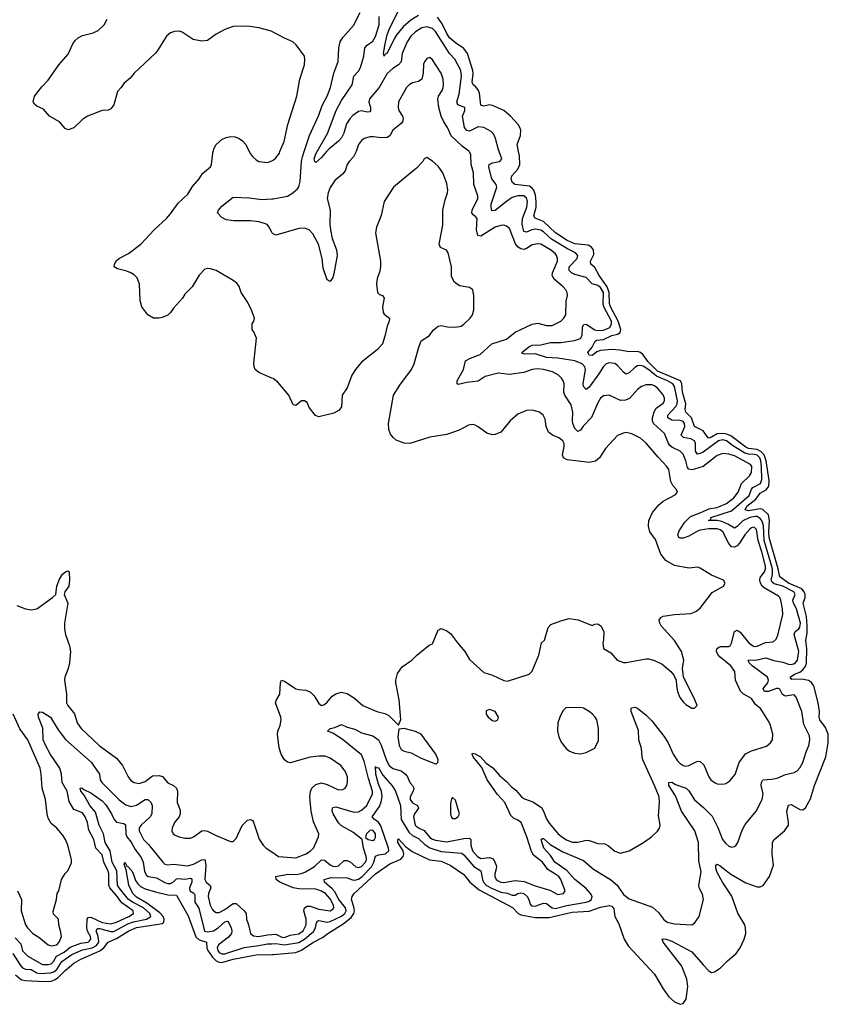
# Model space of a CAD drawing. Header units: inches. Extents: x 1934316 to 2140091, y 524953 to 667329.
# Tile 137 of 256: x 1998230 to 2003910, y 584013 to 590926. Entities that reach past the tile are written whole.
import ezdxf

# ---------------------------------------------------------------- set-up
doc = ezdxf.new("R2010")
doc.units = ezdxf.units.IN
doc.header["$MEASUREMENT"] = 0
for name, color, linetype in [('B9598', 7, 'Continuous'), ('B9599', 7, 'Continuous'), ('C0508', 7, 'Continuous'), ('C0509', 7, 'Continuous')]:
    doc.layers.add(name, color=color, linetype=linetype)

msp = doc.modelspace()

# ---------------------------------------------------------------- linework, layer by layer
at = {"layer": 'B9598', "color": 5}
for points, elevation in [([(2000000, 588410.3), (1999910, 588449.2), (1999884, 588470), (1999876, 588490), (1999875.1, 588515.1), (1999892, 588690), (1999877, 588730), (1999863.7, 588750), (1999863.7, 588790), (1999875.1, 588810), (1999878, 588830), (1999854.9, 588894.9), (1999827.2, 588947.2), (1999785.2, 589010), (1999772.1, 589052.1), (1999755.9, 589075.9), (1999730, 589096), (1999610, 589164.5), (1999570, 589177), (1999550, 589178.4), (1999530, 589173.6), (1999490, 589132), (1999442, 589050), (1999390, 588998.4), (1999372.4, 588970), (1999310, 588900.5), (1999290, 588869.7), (1999270, 588852.6), (1999230, 588834.7), (1999209.7, 588829.7), (1999170, 588829.7), (1999130, 588853.2), (1999087.6, 588910), (1999075.2, 588955.2), (1999072.1, 589070), (1999053.9, 589113.9), (1999034.2, 589134.2), (1999009.8, 589149.8), (1998981.7, 589161.7), (1998916.9, 589176.9), (1998893.2, 589190), (1998894.5, 589210), (1998910, 589235.8), (1998930, 589252.9), (1998995, 589285), (1999079.7, 589350), (1999173.3, 589450), (1999260.5, 589530), (1999290, 589562.4), (1999342, 589638), (1999410, 589702), (1999443.7, 589756.3), (1999490, 589808.8), (1999513, 589847), (1999570, 589894), (1999578, 589910), (1999585.6, 589990), (1999588.9, 590000)], 280), ([(1999842.7, 590000), (1999850, 589985.5), (1999865.1, 589965.1), (1999890, 589941.3), (1999910, 589930.4), (1999970, 589923.8), (2000000, 589936.3)], 280), ([(2000000, 589433.9), (1999977.2, 589477.2), (1999967.6, 589487.6), (1999950, 589496), (1999910, 589506.2), (1999850, 589513.3), (1999734.2, 589514.2), (1999680.1, 589520.1), (1999650, 589537.2), (1999619, 589570), (1999626, 589590), (1999650, 589617.3), (1999730, 589679.3), (1999844.4, 589675.6), (1999930, 589665), (2000000, 589668.9)], 260), ([(1998210, 586814), (1998270, 586790.4), (1998310, 586783.8), (1998350, 586790.6), (1998461.2, 586870), (1998482.7, 586890), (1998489.7, 586949.7), (1998510, 586999.1), (1998530, 587032.2), (1998550.6, 587050.6), (1998570, 587057.3), (1998577.3, 587050), (1998580.4, 586990), (1998574.4, 586950), (1998546.8, 586910), (1998542, 586890), (1998567.4, 586830), (1998544.9, 586690), (1998544, 586650), (1998550.3, 586610), (1998579.6, 586530), (1998587.7, 586490), (1998580.3, 586410), (1998570.3, 586370), (1998547, 586310), (1998545.3, 586290), (1998558.9, 586190), (1998559.5, 586130), (1998567.2, 586110), (1998613.6, 586053.6), (1998634.4, 585990), (1998660.7, 585950), (1998787.4, 585830), (1998910, 585742), (1998950.9, 585690.9), (1998992.6, 585610), (1999010, 585585.5), (1999034, 585570), (1999070, 585564.5), (1999110, 585578.4), (1999163, 585617), (1999210, 585619.8), (1999232, 585612), (1999270, 585567.8), (1999310, 585548.9), (1999330, 585531.8), (1999339.2, 585510), (1999336.5, 585430), (1999356.7, 585376.7), (1999356.9, 585350), (1999348.8, 585330), (1999316.5, 585290), (1999301.7, 585250), (1999299.5, 585230), (1999308.4, 585210), (1999321.6, 585201.6), (1999350, 585188.9), (1999390, 585179.5), (1999430, 585179.5), (1999450, 585188.5), (1999509.9, 585230.1), (1999530, 585233.2), (1999550, 585229.2), (1999610, 585197.6), (1999710, 585156), (1999730, 585156), (1999750, 585178), (1999792.5, 585267.5), (1999830, 585306.8), (1999850, 585310.8), (1999864, 585304), (1999872.8, 585292.8), (1999912.3, 585172.3), (1999939.1, 585130), (1999960.7, 585110), (2000000, 585082.6)], 280), ([(1998214.5, 584810), (1998241.2, 584750), (1998239.5, 584670), (1998270, 584571), (1998283.8, 584550), (1998321.6, 584510), (1998363.4, 584483.4), (1998430.8, 584430), (1998450, 584424), (1998491.5, 584430), (1998507.3, 584450), (1998522.7, 584490), (1998517.2, 584530), (1998504, 584570), (1998501.2, 584610), (1998466.3, 584646.3), (1998464.7, 584664.7), (1998489, 584750), (1998494, 584790), (1998504, 584810), (1998524, 584890), (1998550, 584932), (1998568.9, 584951.1), (1998592.9, 585007.1), (1998592.7, 585030), (1998567, 585130), (1998551.8, 585170), (1998530, 585204), (1998489.5, 585249.5), (1998450, 585282.7), (1998430, 585319), (1998422.6, 585350), (1998411.9, 585451.9), (1998388.2, 585530), (1998380.8, 585630), (1998372.4, 585670), (1998286.6, 585870), (1998230, 585947.8), (1998184.8, 586050)], 280), ([(1998198.7, 584478.7), (1998237, 584437), (1998250, 584387.8), (1998287.1, 584350), (1998390, 584292.8), (1998430, 584291.7), (1998450, 584297.9), (1998466, 584314), (1998488.9, 584351.1), (1998542, 584378), (1998585.1, 584415), (1998658.1, 584441.9), (1998709.9, 584450.1), (1998720.7, 584459.3), (1998729.9, 584470), (1998727.2, 584490), (1998705.8, 584525.8), (1998701.4, 584550), (1998704, 584610), (1998710, 584622.2), (1998730, 584625.7), (1998810, 584588.4), (1998870, 584577.8), (1998909.9, 584590), (1998995.8, 584630), (1999028.2, 584650), (1999025.9, 584670), (1998946.6, 584726.6), (1998910, 584777.1), (1998862.3, 584830), (1998855.6, 584850), (1998856.1, 584930), (1998851.5, 584950), (1998824.2, 585004.2), (1998810, 585063.1), (1998764.9, 585110), (1998749.9, 585170), (1998716.3, 585236.3), (1998706.1, 585290), (1998690.4, 585330), (1998670, 585357.5), (1998610, 585379.8), (1998576.9, 585436.9), (1998562.9, 585510), (1998527.1, 585570), (1998523.2, 585630), (1998511.5, 585670), (1998446.3, 585766.3), (1998410, 585833.1), (1998395.2, 585870), (1998391.2, 585951.2), (1998360.9, 586030), (1998360.5, 586050), (1998370, 586067.3), (1998390, 586063.7), (1998445.2, 586030), (1998499.8, 585939.8), (1998552.4, 585872.5), (1998732.3, 585712.3), (1998789.2, 585630), (1998794, 585590), (1998806.7, 585570), (1998928.7, 585448.7), (1998974.1, 585414.1), (1999010, 585401), (1999050, 585411.6), (1999110, 585451.6), (1999130, 585452), (1999150, 585431.3), (1999160.9, 585410), (1999157.6, 585350), (1999147, 585330), (1999083.7, 585270), (1999070, 585251.6), (1999068.9, 585230), (1999100.5, 585170), (1999135.2, 585135.2), (1999235.6, 585010), (1999250, 584997.3), (1999270, 584992.9), (1999310, 584996.8), (1999410, 584984.6), (1999450, 584996.8), (1999510, 585028.6), (1999530, 585028.7), (1999537.4, 584990), (1999529.6, 584890), (1999540.6, 584870), (1999568.3, 584848.3), (1999572, 584830), (1999556.2, 584790), (1999553.1, 584770), (1999566.9, 584710), (1999581.2, 584681.2), (1999590, 584669.2), (1999610, 584658), (1999630, 584658), (1999670, 584678.4), (1999730, 584720.6), (1999750, 584720.4), (1999807.6, 584670), (1999820.9, 584650), (1999822, 584610), (1999836.8, 584570), (1999851.2, 584510), (1999873, 584493), (1999908.1, 584488.1), (1999970, 584500.5), (2000000, 584503.3)], 260), ([(1998180.9, 584370), (1998230, 584292.7), (1998249.8, 584269.8), (1998270, 584259.1), (1998310, 584257.5), (1998350, 584233.9), (1998370, 584228.4), (1998446.9, 584233.1), (1998470, 584239.9), (1998490, 584257.9), (1998526.8, 584313.2), (1998596.2, 584363.8), (1998670, 584394.8), (1998738.7, 584410), (1998770, 584424.9), (1998784.9, 584450), (1998780.4, 584490), (1998768, 584530), (1998775.3, 584544.7), (1998790, 584544.8), (1998870, 584523.3), (1998890, 584524.7), (1998990, 584579.1), (1999030, 584592.2), (1999121.5, 584610), (1999150.5, 584630), (1999144.5, 584650), (1999099.5, 584690), (1999026.8, 584726.8), (1998993.6, 584750), (1998928.9, 584830), (1998917.5, 584850), (1998911.6, 584950), (1998879.2, 585010), (1998864.7, 585090), (1998829.9, 585150), (1998817.4, 585210), (1998787.2, 585270), (1998761.9, 585361.9), (1998723.3, 585410), (1998682.5, 585482.5), (1998659.7, 585510), (1998655.3, 585530), (1998667.3, 585532.7), (1998680.4, 585520.4), (1998730, 585497), (1998810, 585441.3), (1998834.1, 585414.1), (1998874.8, 585350), (1998892.8, 585310), (1998910, 585291.6), (1998962.2, 585282.2), (1998973.4, 585273.4), (1998975.1, 585210), (1998982.3, 585190), (1999011.9, 585151.9), (1999039.9, 585099.9), (1999083.3, 585043.3), (1999096.1, 585010), (1999105.3, 584945.3), (1999120.2, 584920.2), (1999131.6, 584911.6), (1999190, 584901.5), (1999248.8, 584868.8), (1999270, 584861.9), (1999290, 584862), (1999310, 584873.6), (1999330, 584893), (1999344, 584896), (1999390, 584891.6), (1999430, 584898), (1999435.3, 584895.3), (1999439, 584890), (1999437.9, 584870), (1999423.3, 584830), (1999424.3, 584810), (1999452.3, 584792.3), (1999459.3, 584779.3), (1999460.7, 584730), (1999487.3, 584687.3), (1999526.9, 584526.9), (1999550, 584521.3), (1999590, 584530.1), (1999624.7, 584550), (1999670, 584592.2), (1999690, 584597.5), (1999693.9, 584593.9), (1999714.6, 584550), (1999719.6, 584530), (1999716.4, 584510), (1999695.6, 584484.4), (1999625.5, 584430), (1999615.7, 584410), (1999620.6, 584390), (1999630, 584376.8), (1999650, 584366.4), (1999670, 584368.1), (1999807.2, 584412.8), (1999910, 584425.2), (1999970, 584438.3), (2000000, 584438.8)], 240), ([(1998201.1, 584221.1), (1998230, 584193.2), (1998245.4, 584185.4), (1998270, 584179.3), (1998407.2, 584172.8), (1998450, 584176.6), (1998475.2, 584184.8), (1998499.7, 584200.3), (1998550, 584251.5), (1998610, 584300.8), (1998658.6, 584330), (1998791.6, 584388.4), (1998820.9, 584410), (1998850.3, 584449.7), (1998910, 584474), (1998995.9, 584530), (1999050, 584552), (1999205, 584575), (1999230, 584581.6), (1999242, 584590), (1999244.5, 584610), (1999236.4, 584630), (1999214.9, 584654.9), (1999123.1, 584723.1), (1999050, 584765.1), (1999024.9, 584790), (1998996.2, 584850), (1998977.9, 584957.9), (1998964.5, 584995.5), (1998969.3, 585010.7), (1998982.3, 584982.3), (1998990, 584981.7), (1999016.4, 584950), (1999030, 584924.2), (1999043, 584883), (1999058.5, 584858.5), (1999079.1, 584839.1), (1999110, 584824.6), (1999183.5, 584803.5), (1999270, 584782.6), (1999330, 584778.5), (1999334.4, 584774.4), (1999414, 584634), (1999467.1, 584487.1), (1999490, 584465.4), (1999541.2, 584450), (1999544.6, 584410), (1999551.7, 584390), (1999582.9, 584342.9), (1999610, 584317.3), (1999630, 584308.3), (1999650, 584305.8), (1999730, 584330.3), (1999890, 584361.3), (2000000, 584363.4)], 220)]:
    msp.add_lwpolyline(points, dxfattribs=dict(at, elevation=elevation))
at = {"layer": 'B9599', "color": 5, "elevation": 280}
for points in [[(2000000, 590842.8), (1999990, 590848), (1999910, 590869.6), (1999830, 590881.3), (1999730, 590878.4), (1999670, 590858.4), (1999610, 590824), (1999550, 590781), (1999510, 590774.8), (1999447.1, 590787.1), (1999370, 590838.7), (1999350, 590845.1), (1999316.4, 590843.6), (1999290, 590834), (1999260.5, 590810), (1999203.1, 590716.9), (1999185.1, 590694.9), (1999032.7, 590550), (1999005.2, 590514.8), (1998960.7, 590479.3), (1998942, 590450), (1998916.8, 590423.2), (1998890.3, 590329.7), (1998870, 590299.5), (1998850, 590291.8), (1998810, 590288), (1998706, 590250), (1998670, 590226), (1998610, 590166), (1998570, 590154), (1998550, 590162), (1998510, 590208.7), (1998438, 590250), (1998397.6, 590297.6), (1998350, 590319), (1998332.9, 590332.9), (1998324, 590350), (1998333.2, 590390), (1998384.9, 590455.1), (1998430, 590500.7), (1998503.6, 590610), (1998570, 590684.4), (1998603, 590757), (1998618.6, 590781.4), (1998639.9, 590800.1), (1998670, 590815.2), (1998745.2, 590834.8), (1998780.9, 590850), (1998822.4, 590890), (1998843, 590930)], [(1999588.9, 590000), (1999596.7, 590023.3), (1999610.9, 590050), (1999650, 590084.7), (1999681, 590099), (1999710, 590105.6), (1999743.8, 590103.8), (1999772.2, 590092.2), (1999795.1, 590075.1), (1999817.7, 590050), (1999842.7, 590000)]]:
    msp.add_lwpolyline(points, dxfattribs=at)
at = {"layer": 'C0508', "color": 5}
for points, elevation in [([(2000000, 584503.3), (2000030, 584506.2), (2000070, 584485.6), (2000090, 584483.3), (2000130, 584497.5), (2000190, 584507.8), (2000219.9, 584530), (2000241.1, 584570), (2000241, 584610), (2000225.4, 584670), (2000231.3, 584690), (2000250, 584701.5), (2000270, 584701.6), (2000330, 584681), (2000410, 584668.8), (2000430, 584680.2), (2000437.3, 584690), (2000434, 584710), (2000410, 584752.6), (2000377.7, 584790), (2000350, 584808.6), (2000310, 584822), (2000190, 584823.4), (2000150, 584831.8), (2000056.8, 584870), (2000032.4, 584890), (2000029.8, 584910.2), (2000112.2, 584927.8), (2000170, 584925.5), (2000210, 584930.7), (2000237.5, 584942.5), (2000299.7, 584980.3), (2000350, 585026.4), (2000370, 585025.3), (2000410, 584991.2), (2000430, 584982.1), (2000450, 584979.6), (2000470, 584984.8), (2000510, 585023.6), (2000530, 585023.3), (2000550, 585013.8), (2000590, 584979.3), (2000610, 584974), (2000630, 584981.3), (2000659.2, 585010), (2000664.9, 585030), (2000663.6, 585050), (2000644.6, 585110), (2000634.5, 585170), (2000570, 585222.1), (2000490, 585267.3), (2000470, 585287.1), (2000432.2, 585350), (2000425.8, 585370), (2000426.2, 585390), (2000430, 585395.3), (2000450, 585400.7), (2000570, 585364.8), (2000590, 585361.4), (2000610, 585364.4), (2000630, 585375.9), (2000668.4, 585410), (2000707.9, 585490), (2000708.3, 585510), (2000678.9, 585598.9), (2000650, 585720.9), (2000630, 585765.4), (2000494.5, 585874.5), (2000430, 585916), (2000392, 585930), (2000409.6, 585950), (2000442.7, 585957.3), (2000490, 585976.6), (2000530, 585958.4), (2000584.9, 585944.9), (2000630, 585918.5), (2000710, 585898.5), (2000749.4, 585869.4), (2000770, 585832.1), (2000805.2, 585725.2), (2000824.6, 585690), (2000850, 585668.8), (2000910, 585652.5), (2000940.7, 585630), (2000954.8, 585610), (2000970.1, 585570.1), (2000989.6, 585549.6), (2000998, 585530), (2000993.8, 585510), (2000972.8, 585470), (2000973.7, 585450), (2000990, 585428.1), (2001023.9, 585410), (2001031.8, 585390), (2001003.1, 585350), (2000997.1, 585330), (2001006.8, 585270), (2001030, 585251.9), (2001070, 585234.1), (2001110, 585184.5), (2001130, 585171.4), (2001150, 585165.1), (2001230, 585154), (2001350, 585177.9), (2001390, 585179.1), (2001398, 585170), (2001399.5, 585130), (2001409.7, 585090), (2001445.4, 585050), (2001470, 585036.9), (2001530, 585043.8), (2001550, 585037.5), (2001563.5, 585023.5), (2001578, 584982), (2001576.9, 584963.1), (2001566.3, 584930), (2001566.2, 584910), (2001575.6, 584890), (2001590, 584880.6), (2001610, 584871.2), (2001630, 584869), (2001710, 584881.4), (2001774.4, 584874.4), (2001850, 584845.3), (2001954, 584814), (2002010, 584783.8), (2002048.7, 584790), (2002060.9, 584810), (2002032, 584890), (2002016, 584910), (2001989.7, 584930), (2001938.8, 584958.8), (2001901.8, 585010), (2001839.3, 585059.3), (2001825.7, 585085.7), (2001793.2, 585190), (2001751.8, 585290), (2001730, 585306), (2001699.5, 585319.5), (2001678.8, 585338.8), (2001637.2, 585430), (2001586.5, 585486.5), (2001512.5, 585590), (2001475.5, 585675.5), (2001414.7, 585750), (2001407.1, 585770), (2001410, 585775.5), (2001430, 585771.3), (2001466.4, 585750), (2001507.1, 585707.1), (2001553.9, 585673.9), (2001600, 585620), (2001650, 585577.7), (2001681.8, 585541.8), (2001715.7, 585515.7), (2001755.5, 585470), (2001776.6, 585456.6), (2001834.3, 585434.3), (2001894.4, 585394.4), (2001910.1, 585370.1), (2001930, 585315), (2001950, 585284.4), (2002010, 585211.3), (2002037.3, 585190), (2002070, 585168.8), (2002110, 585151.8), (2002150, 585151.1), (2002210, 585165.8), (2002230, 585163.2), (2002290, 585142.3), (2002339.9, 585139.9), (2002366.9, 585126.9), (2002410, 585087.3), (2002450, 585074.9), (2002510, 585090.4), (2002612, 585150), (2002667.3, 585190), (2002710, 585228.4), (2002724.2, 585250), (2002728, 585270), (2002717.2, 585337.2), (2002723.5, 585430), (2002721.5, 585470), (2002690, 585549.7), (2002607.4, 585730), (2002601.7, 585750), (2002598.3, 585810), (2002579.8, 585870), (2002576, 585936), (2002525.1, 586070), (2002526, 586090), (2002530, 586094.4), (2002550, 586098.9), (2002570, 586092.6), (2002630, 586043.9), (2002670, 586002.8), (2002755.2, 585895.2), (2002784.1, 585850), (2002819.1, 585770), (2002850, 585723.7), (2002870, 585703.7), (2002890, 585690.3), (2002910, 585685.8), (2002930, 585689.2), (2002990, 585719.6), (2003010, 585716.9), (2003035.6, 585695.6), (2003070, 585610.6), (2003084.9, 585590), (2003110, 585570.4), (2003130, 585562), (2003170, 585558), (2003190, 585563.1), (2003219, 585581), (2003254.4, 585625.6), (2003283.9, 585710), (2003329.2, 585770.8), (2003370, 585792.6), (2003474.6, 585825.4), (2003503.6, 585850), (2003516.9, 585870), (2003520.4, 585910), (2003504.5, 585970), (2003494.3, 585994.3), (2003447.1, 586070), (2003432.8, 586090), (2003397.6, 586117.6), (2003370, 586160.8), (2003312.2, 586192.2), (2003292.3, 586212.3), (2003258.9, 586290), (2003254.3, 586350), (2003224, 586390), (2003149.8, 586450), (2003133, 586470), (2003124.4, 586490), (2003126, 586510), (2003140.2, 586519.8), (2003155.7, 586524.3), (2003210, 586524.6), (2003220.4, 586530), (2003230, 586548), (2003249.9, 586630.1), (2003270, 586639.7), (2003290, 586626), (2003350, 586554.3), (2003370, 586536.6), (2003390, 586526.3), (2003410, 586527.8), (2003467.6, 586552.4), (2003522.4, 586557.6), (2003543.1, 586576.9), (2003556.2, 586603.8), (2003589.9, 586750), (2003587.5, 586790), (2003576.3, 586850), (2003569.9, 586869.9), (2003559, 586879), (2003458.4, 586938.4), (2003444.9, 586950), (2003432.9, 586970), (2003428.4, 586990), (2003430.3, 587010), (2003461.5, 587050), (2003469, 587070), (2003468.4, 587090), (2003442.9, 587190), (2003416.1, 587270), (2003406.4, 587346.4), (2003390, 587362.5), (2003370, 587358.6), (2003358, 587350), (2003322.6, 587310), (2003287.1, 587250), (2003270, 587232.9), (2003250, 587222.9), (2003230, 587225.8), (2003210, 587247.4), (2003170, 587330.5), (2003150, 587344.9), (2003130, 587351.6), (2003070.9, 587350.9), (2003010, 587341.2), (2002990, 587335), (2002930, 587299.4), (2002890, 587285.2), (2002870, 587285.2), (2002860.5, 587290), (2002852.7, 587310), (2002861.8, 587338.2), (2002901.7, 587398.3), (2002942.4, 587437.6), (2003025.8, 587470), (2003070, 587492.2), (2003130, 587502.1), (2003149.8, 587510), (2003194.5, 587530), (2003245.5, 587570), (2003277.5, 587610), (2003300.4, 587670), (2003355.8, 587724.2), (2003370, 587747.6), (2003371.6, 587790), (2003362.1, 587802.1), (2003250, 587864.2), (2003210, 587876.2), (2003170, 587880.8), (2003130, 587866.1), (2003030.1, 587789.9), (2002970, 587770.4), (2002950, 587766.4), (2002929.4, 587769.4), (2002921.5, 587781.5), (2002909.9, 587830), (2002890, 587876.5), (2002870, 587897.3), (2002810, 587926.1), (2002797.2, 587937.2), (2002787, 587950), (2002759.8, 588019.8), (2002683, 588090), (2002675.9, 588110), (2002675.6, 588130), (2002686, 588174), (2002701, 588199), (2002750, 588233.8), (2002758.6, 588250), (2002758.7, 588270), (2002750, 588293.1), (2002715.1, 588335.1), (2002690, 588354.8), (2002670, 588361.5), (2002630, 588362.3), (2002598, 588350), (2002570, 588328.7), (2002512.2, 588267.8), (2002485.8, 588254.2), (2002450, 588252), (2002370, 588290.9), (2002330, 588285.1), (2002310, 588269.7), (2002290, 588236.9), (2002246.7, 588133.3), (2002188.5, 588071.5), (2002170, 588044.8), (2002150, 588034.5), (2002130, 588055.1), (2002115.8, 588090), (2002112.2, 588110), (2002115.2, 588170), (2002102.8, 588222.8), (2002059.8, 588290), (2002052.7, 588310), (2002053.8, 588370), (2002048.3, 588390), (2002035.4, 588410), (2002014.7, 588430), (2001973, 588453), (2001910, 588471.3), (2001865.3, 588474.7), (2001830, 588470.7), (2001770, 588449.8), (2001670, 588435.8), (2001590, 588444.2), (2001499.9, 588420.1), (2001450, 588387.8), (2001370, 588379.7), (2001310, 588366), (2001302, 588370), (2001302, 588390), (2001348.3, 588470), (2001360.7, 588530), (2001397.2, 588550), (2001464.6, 588575.4), (2001547.3, 588650), (2001650, 588683.2), (2001710, 588733), (2001830, 588789.2), (2001870, 588796.3), (2001930, 588779.7), (2001970, 588778.5), (2002031.3, 588810), (2002052.8, 588830), (2002066.6, 588853.4), (2002068.2, 588950), (2002076.9, 588990), (2002075.1, 589010), (2002065.1, 589030), (2002048.3, 589050), (2001984.1, 589104.1), (2001969.8, 589130), (2001971.4, 589150), (2002007.9, 589230), (2002007.9, 589250), (2002001.2, 589270), (2001990, 589285.3), (2001958.5, 589310), (2001890, 589349.2), (2001870, 589353.5), (2001830, 589346.4), (2001790, 589319.4), (2001770, 589312.9), (2001750, 589317), (2001730.4, 589330.4), (2001713.2, 589353.2), (2001670, 589459.7), (2001650, 589476.8), (2001630, 589483.5), (2001610, 589482.5), (2001570, 589468.9), (2001470, 589406.4), (2001448.9, 589410), (2001437.5, 589450), (2001442.3, 589530), (2001430, 589547.8), (2001415.3, 589555.3), (2001404.8, 589570), (2001407.7, 589590), (2001447.8, 589670), (2001449, 589689), (2001419.5, 589770), (2001417.3, 589850), (2001399.9, 589910), (2001398.9, 589978.9), (2001386.4, 590000)], 260), ([(2000592.5, 590000), (2000589.4, 589990.6), (2000575.6, 589964.4), (2000543.1, 589930), (2000530.3, 589910), (2000515.2, 589864.8), (2000497.6, 589842.4), (2000442.7, 589797.3), (2000410, 589747.3), (2000396.5, 589710), (2000390.2, 589670), (2000410.3, 589590), (2000408.4, 589491.6), (2000412, 589450), (2000425.2, 589390), (2000455.5, 589310), (2000460.2, 589270), (2000437.4, 589142.6), (2000430, 589117.2), (2000410, 589089.3), (2000390, 589099), (2000361.8, 589181.8), (2000353.6, 589250), (2000329, 589350), (2000290, 589424), (2000263.6, 589450), (2000230, 589461.5), (2000190, 589459.2), (2000030, 589413), (2000004.8, 589424.8), (2000000, 589433.9)], 260), ([(2000000, 589668.9), (2000010, 589669.4), (2000110, 589688.2), (2000149.4, 589710.6), (2000181.1, 589738.9), (2000190, 589752.4), (2000199.9, 589790), (2000208.6, 589930), (2000216.1, 589963.9), (2000228, 590000)], 260), ([(2000000, 584438.8), (2000030, 584439.3), (2000090, 584429.8), (2000190, 584446.2), (2000230.3, 584469.7), (2000294.6, 584525.4), (2000307.5, 584550), (2000314.5, 584585.5), (2000322.7, 584597.3), (2000330, 584601.2), (2000389.1, 584589.1), (2000410, 584594.3), (2000490, 584632), (2000514.2, 584650), (2000523.1, 584670), (2000519.1, 584690), (2000471.8, 584750), (2000442.4, 584802.4), (2000424.4, 584824.4), (2000371.6, 584870), (2000367.8, 584890), (2000416.9, 584903.1), (2000530, 584902.1), (2000566.4, 584886.4), (2000584.1, 584884.1), (2000610, 584891.4), (2000634.7, 584910), (2000701.1, 584978.9), (2000718.4, 585010), (2000730, 585052.4), (2000750, 585062.2), (2000799.7, 585070), (2000823.2, 585090), (2000820.1, 585110), (2000767, 585267), (2000750, 585290.9), (2000723.1, 585310), (2000706.2, 585330), (2000758.2, 585401.8), (2000770, 585434.3), (2000776, 585470), (2000770.2, 585510.2), (2000750, 585559.3), (2000730.7, 585629.3), (2000730, 585682), (2000734, 585674), (2000750, 585674.6), (2000781.1, 585621.1), (2000846.9, 585546.9), (2000870.1, 585510.1), (2000904.2, 585410), (2000909.6, 585310), (2000962.6, 585222.6), (2000990, 585199.2), (2001030, 585176.8), (2001074.5, 585134.5), (2001110, 585111.9), (2001190, 585085.1), (2001334.7, 585074.7), (2001350, 585063.7), (2001420.5, 584980.5), (2001469.2, 584949.2), (2001480.1, 584890), (2001488.2, 584870), (2001505.4, 584850), (2001538.1, 584830), (2001610, 584801.4), (2001653.8, 584793.8), (2001690, 584779.3), (2001710, 584778.9), (2001730, 584791.5), (2001750, 584796.6), (2001770, 584790.5), (2001793.3, 584770), (2001805.9, 584750), (2001815.6, 584715.6), (2001825.5, 584705.5), (2001850, 584701.2), (2001910, 584722.3), (2001930, 584721.3), (2001969.4, 584689.4), (2001990, 584685), (2002073.1, 584707), (2002209.9, 584730.1), (2002230, 584737.1), (2002245.2, 584750), (2002250.2, 584770.2), (2002240.4, 584790), (2002210, 584825.1), (2002130, 584889.9), (2002072.4, 584952.4), (2001987.8, 585010), (2001957.2, 585057.2), (2001910.7, 585110), (2001893.2, 585170), (2001902, 585178), (2001910, 585177.6), (2001955.2, 585135.2), (2002043.8, 585083.8), (2002190, 585023.2), (2002261, 584961), (2002380.6, 584890), (2002426.9, 584850), (2002470, 584783.8), (2002510, 584753.5), (2002675.4, 584695.4), (2002718.1, 584658.1), (2002752.6, 584610), (2002778.7, 584590), (2002830, 584578), (2002950, 584570.4), (2002970, 584583.8), (2003001.6, 584630), (2003032.8, 584750), (2003026.5, 584786.5), (2003003.7, 584830), (2002999.3, 584850), (2003016.1, 584943.9), (2003001.2, 585021.2), (2002998.2, 585150), (2002971.6, 585231.6), (2002879.2, 585370), (2002836.2, 585476.2), (2002789.9, 585550), (2002788.8, 585571.2), (2002810, 585573.4), (2002837.2, 585557.2), (2002910.3, 585530), (2002930, 585511.5), (2002968.8, 585448.8), (2003033.8, 585393.8), (2003094.5, 585334.5), (2003134.3, 585254.3), (2003167, 585170), (2003190, 585142.2), (2003210, 585123.6), (2003230, 585116), (2003250, 585120.3), (2003261.6, 585130), (2003273.7, 585150), (2003304.7, 585235.3), (2003324.7, 585275.3), (2003403, 585370), (2003446.3, 585450), (2003451.1, 585490), (2003437.8, 585550), (2003439.8, 585570), (2003449.7, 585590), (2003510, 585593.2), (2003550, 585601.6), (2003610, 585626.9), (2003670, 585640.8), (2003690, 585651.6), (2003710, 585673.7), (2003730.6, 585710), (2003754.3, 585785.7), (2003773.7, 585830), (2003779.5, 585870), (2003777.1, 585897.1), (2003737.5, 585977.5), (2003724.5, 586070), (2003685.1, 586170), (2003670, 586186.3), (2003666.7, 586186.7), (2003610, 586177.4), (2003600.5, 586180.5), (2003588.1, 586188.1), (2003570, 586226.8), (2003559.3, 586230), (2003545.7, 586230), (2003489.9, 586209.9), (2003462.4, 586210), (2003453.1, 586230), (2003484.7, 586270), (2003490.4, 586290), (2003483, 586310), (2003375.3, 586390), (2003354.2, 586410), (2003347.8, 586430), (2003410, 586431.7), (2003470, 586444.8), (2003526.9, 586426.9), (2003590, 586416.5), (2003630, 586401.6), (2003650, 586398.7), (2003674.5, 586405.5), (2003693, 586430), (2003703.2, 586490), (2003669.9, 586610.1), (2003676.5, 586630), (2003702.4, 586650), (2003710, 586661.3), (2003713.8, 586690), (2003687.4, 586790), (2003664.8, 586830), (2003661.1, 586850), (2003677.1, 586890), (2003668.2, 586908.2), (2003590, 586949.9), (2003530, 586965.1), (2003516, 586976), (2003507.9, 586990), (2003518, 587030), (2003517.2, 587070), (2003459.9, 587270), (2003455.2, 587375.2), (2003444.4, 587404.4), (2003430, 587424), (2003410, 587437.1), (2003398.3, 587438.3), (2003359.4, 587430), (2003310, 587407.4), (2003270, 587366.9), (2003250, 587355.8), (2003204.6, 587384.6), (2003162.8, 587402.8), (2003130, 587409.7), (2003067.6, 587410), (2003084, 587416), (2003083.5, 587430), (2003230, 587478.6), (2003353.3, 587586.7), (2003369.1, 587630), (2003378.7, 587641.3), (2003434.5, 587670), (2003443.2, 587696.8), (2003440.7, 587790), (2003435.9, 587830), (2003428.6, 587850), (2003419.2, 587859.2), (2003410, 587867.7), (2003390, 587874.5), (2003350, 587875.9), (2003323.3, 587883.3), (2003236.7, 587936.7), (2003195.5, 587970), (2003170, 587977.4), (2003139.2, 587970), (2003030, 587890.8), (2003010, 587879.5), (2002990, 587876.5), (2002976.5, 587896.5), (2002976, 587950), (2002970.4, 587970.4), (2002943, 587983), (2002891.7, 587991.7), (2002875.9, 588010), (2002901.2, 588070), (2002900.7, 588090), (2002890, 588104.1), (2002870, 588112.6), (2002810, 588115.1), (2002783, 588130), (2002782, 588150), (2002837.9, 588210), (2002848.2, 588230), (2002849.9, 588250.1), (2002829.9, 588349.9), (2002822.4, 588362.4), (2002816.9, 588370), (2002781.3, 588390), (2002703.3, 588423.3), (2002650, 588467.2), (2002610, 588492.6), (2002590, 588498), (2002570, 588496.2), (2002550, 588485.2), (2002510, 588446), (2002490, 588438), (2002470, 588450.8), (2002430, 588499.3), (2002410, 588511.8), (2002370, 588516.8), (2002350, 588510.9), (2002330, 588492.4), (2002299, 588441), (2002230, 588347.4), (2002210, 588330.9), (2002191.2, 588351.2), (2002186.7, 588370), (2002203.4, 588470), (2002198.4, 588490), (2002179.8, 588510), (2002130, 588530.6), (2002009.3, 588549.3), (2001930, 588555.5), (2001850, 588579.7), (2001777.1, 588577.1), (2001761.5, 588581.5), (2001756.9, 588590), (2001805.3, 588630), (2001830, 588640.4), (2001890, 588643.6), (2001959.4, 588660.6), (2002030, 588660.9), (2002125.8, 588674.2), (2002170, 588687.5), (2002181.6, 588710), (2002184.1, 588770), (2002192.6, 588787.4), (2002210, 588787.5), (2002268.8, 588748.8), (2002290, 588743.3), (2002330, 588745.5), (2002375.5, 588764.5), (2002387.6, 588790), (2002386, 588810), (2002333.6, 588910), (2002329.4, 588930.6), (2002331.1, 589010), (2002310, 589045.9), (2002290, 589060.4), (2002250, 589072.6), (2002210, 589117.2), (2002130, 589138.2), (2002104.8, 589150), (2002090, 589166.2), (2002089.9, 589190.1), (2002145.7, 589250), (2002151.5, 589270), (2002135.1, 589290), (2002077.2, 589317.2), (2001965.8, 589385.8), (2001910, 589437.6), (2001890, 589449.5), (2001850, 589456.5), (2001827.9, 589452.1), (2001790, 589434.3), (2001770, 589440.3), (2001759, 589490), (2001761.4, 589530), (2001791.1, 589610), (2001796.6, 589650), (2001790, 589672.9), (2001770, 589689.8), (2001730, 589690.7), (2001690, 589677.6), (2001649, 589651), (2001570, 589587.7), (2001550, 589583.5), (2001546.3, 589586.3), (2001540.9, 589610), (2001542.3, 589630), (2001581.4, 589750), (2001577.6, 589770), (2001546.9, 589810), (2001525.4, 589890), (2001528.2, 589910), (2001550, 589921.9), (2001602, 589930), (2001617.4, 589950), (2001597.8, 590000)], 240), ([(2000000, 589936.3), (2000010, 589940.5), (2000030, 589956.3), (2000053.6, 589990), (2000057.7, 590000)], 280), ([(2000000, 584363.4), (2000010, 584363.6), (2000170, 584377.9), (2000210, 584392.1), (2000290, 584445.9), (2000357.7, 584482.4), (2000393.5, 584510), (2000510, 584583.7), (2000558.1, 584621.9), (2000577.1, 584650), (2000580.9, 584670), (2000577.6, 584697.6), (2000561.6, 584750), (2000566.2, 584770), (2000580.3, 584790), (2000730, 584929.6), (2000830, 584999.5), (2000906.8, 585033.2), (2000923.7, 585050), (2000927, 585070), (2000922.7, 585090), (2000886.8, 585150), (2000885.7, 585170), (2000890, 585175.3), (2000940.7, 585120.7), (2000986.5, 585086.5), (2001107.3, 585027.3), (2001190, 585017.5), (2001253.4, 584990), (2001350, 584923.8), (2001391.8, 584870), (2001457.9, 584817.9), (2001692.5, 584692.5), (2001730.1, 584650.1), (2001750, 584640.6), (2001850, 584622.6), (2001950, 584621.6), (2002110, 584659.7), (2002230, 584667), (2002310, 584695), (2002370, 584707.1), (2002390, 584703.2), (2002403, 584683), (2002410.1, 584630), (2002439.2, 584579.2), (2002475.8, 584470), (2002503.2, 584423.2), (2002690, 584223.8), (2002750, 584122.3), (2002790, 584066.3), (2002830, 584030.9), (2002870, 584013), (2002890, 584018), (2002910.4, 584049.6), (2002922.2, 584137.8), (2002917.1, 584190), (2002882, 584282), (2002748.6, 584450), (2002742.7, 584470), (2002750, 584473.4), (2002769.7, 584470.3), (2002810, 584456.5), (2002950, 584381), (2003030, 584290.2), (2003070, 584248.8), (2003090, 584235.3), (2003110, 584240.7), (2003150, 584267.4), (2003200.6, 584319.4), (2003261.4, 584370), (2003290, 584409.1), (2003319.8, 584470), (2003329.8, 584510), (2003329, 584550), (2003322.3, 584570), (2003273.1, 584653.1), (2003232.8, 584772.8), (2003167.4, 584870), (2003130, 584937.6), (2003119.8, 584970), (2003119.3, 584990), (2003130, 584997.1), (2003150, 584985.3), (2003225.8, 584925.8), (2003330, 584865.1), (2003410, 584837.8), (2003430, 584837.4), (2003453.3, 584846.7), (2003497.3, 584910), (2003525.4, 584990), (2003514.5, 585070), (2003518.7, 585150), (2003529.2, 585170.8), (2003601.1, 585230), (2003629.7, 585270), (2003630.8, 585290), (2003618.6, 585370), (2003629.8, 585410.2), (2003650, 585415.3), (2003710, 585380.2), (2003730, 585379.6), (2003750, 585392.2), (2003785.1, 585454.9), (2003811.7, 585550), (2003891.7, 585751.7), (2003909.9, 585850), (2003908.1, 585910), (2003890, 585957.1), (2003849.9, 586010), (2003846, 586030), (2003849, 586070), (2003839.5, 586130), (2003808.2, 586250), (2003792, 586272), (2003770, 586286.7), (2003724.1, 586295.9), (2003654, 586294), (2003642.6, 586310), (2003672.4, 586330), (2003710, 586346.1), (2003730, 586361.7), (2003750.9, 586389.1), (2003757.5, 586410), (2003759.7, 586510), (2003752.7, 586570), (2003761.8, 586618.2), (2003762.4, 586670), (2003755.8, 586735.8), (2003734.2, 586830), (2003747.8, 586870), (2003748.2, 586890), (2003739.9, 586910), (2003723.5, 586930), (2003630, 586969.3), (2003570, 587014), (2003558.5, 587070), (2003494, 587290), (2003491.8, 587330), (2003497.5, 587410), (2003488.6, 587450), (2003450, 587487), (2003432.1, 587492.1), (2003350, 587478.9), (2003325, 587485), (2003338.4, 587510), (2003400.2, 587559.8), (2003430, 587601.2), (2003473.5, 587626.5), (2003491.9, 587650), (2003495.3, 587690), (2003472.5, 587830), (2003458.1, 587870), (2003435.2, 587895.2), (2003410, 587908.7), (2003350, 587916.1), (2003330, 587924.3), (2003224.5, 588004.5), (2003197.2, 588017.2), (2003170, 588021.1), (2003130, 588018.5), (2003090, 587995.6), (2003070, 587987.4), (2003065.2, 587990), (2003030, 588039.4), (2002970.9, 588070.9), (2002948.4, 588130), (2002908.2, 588170), (2002904.2, 588190), (2002908.9, 588230), (2002886.3, 588310), (2002882, 588370), (2002872, 588390), (2002710, 588459.1), (2002644.8, 588524.8), (2002610, 588572.9), (2002590, 588588.9), (2002570, 588596.1), (2002510, 588593.7), (2002446.3, 588606.3), (2002389.6, 588610.4), (2002310, 588603.9), (2002284.8, 588595.2), (2002250, 588569.2), (2002230, 588571.3), (2002221, 588590), (2002251.8, 588628.2), (2002271.5, 588668.5), (2002284.6, 588675.4), (2002330, 588680), (2002390, 588708.3), (2002430, 588718.4), (2002448.7, 588730), (2002453.3, 588750), (2002434.2, 588810), (2002379.7, 588910), (2002373.9, 588933.9), (2002370, 589010), (2002357.3, 589050), (2002300.1, 589130), (2002270, 589185.9), (2002241.1, 589210), (2002238.5, 589230), (2002261.7, 589278.3), (2002259.6, 589310), (2002246.7, 589330), (2002223.9, 589343.9), (2002130, 589353.3), (2002075.1, 589375.1), (2001993.6, 589430), (2001910, 589508.3), (2001850, 589534), (2001842.2, 589550), (2001857.7, 589610), (2001858.5, 589650), (2001853.4, 589693.4), (2001841.5, 589730), (2001830, 589744.5), (2001810, 589756.4), (2001707.6, 589770), (2001690, 589784.7), (2001682.2, 589810), (2001687.1, 589830), (2001730, 589876.8), (2001741.8, 589910), (2001740.2, 589970), (2001733.8, 590000)], 220), ([(2000386, 590000), (2000350, 589959), (2000310, 589924.2), (2000302.9, 589930), (2000299.3, 589950), (2000310, 589985.7), (2000318.3, 590000)], 240), ([(2000000, 585082.6), (2000046.8, 585050), (2000170, 585042), (2000242.7, 585070), (2000273, 585090), (2000293.7, 585110), (2000303.5, 585130), (2000329.6, 585190), (2000331.6, 585210), (2000294.6, 585294.6), (2000276.1, 585370), (2000267, 585470), (2000273, 585507), (2000282.5, 585530), (2000310, 585556.9), (2000350, 585567.3), (2000390, 585556.6), (2000470, 585518.8), (2000499.3, 585520.7), (2000515.6, 585530), (2000527.6, 585550), (2000533.3, 585573.3), (2000531.6, 585610), (2000517, 585650), (2000486, 585690), (2000410, 585740.7), (2000374.5, 585754.5), (2000330, 585755.6), (2000270, 585747.6), (2000130, 585709.3), (2000110, 585712.3), (2000090, 585729.2), (2000065.6, 585770), (2000053.5, 585813.5), (2000041.3, 585910), (2000043, 585930), (2000059.7, 585970), (2000066.9, 586010), (2000063.5, 586030), (2000027.3, 586130), (2000032.6, 586150), (2000055.9, 586190), (2000061.1, 586270), (2000069.5, 586290), (2000090, 586282.6), (2000170, 586229), (2000190, 586222.6), (2000239, 586219), (2000270, 586208), (2000298.9, 586178.9), (2000330, 586124.7), (2000350, 586111), (2000370, 586118.8), (2000390, 586134.8), (2000424.4, 586175.6), (2000450, 586194), (2000490, 586204), (2000530, 586196.3), (2000582, 586162), (2000641, 586110), (2000738, 586070), (2000794.4, 586054.4), (2000822, 586042), (2000890, 585974), (2000908, 586012), (2000896, 586150), (2000871.6, 586270), (2000871.8, 586290), (2000884.4, 586335.6), (2000916.9, 586383.1), (2000984, 586430), (2001017.5, 586462.5), (2001106.3, 586533.7), (2001130, 586544.7), (2001165.8, 586634.2), (2001170, 586641), (2001189.3, 586650.7), (2001230, 586635.5), (2001256.9, 586616.9), (2001304.9, 586550), (2001355.8, 586490), (2001390, 586433.4), (2001490, 586342), (2001550, 586324.7), (2001630, 586286.8), (2001657.2, 586282.8), (2001808.9, 586331.1), (2001830, 586352), (2001875.5, 586464.5), (2001895.3, 586550), (2001915.3, 586570), (2001942.4, 586657.6), (2001960.5, 586679.5), (2002030, 586706.4), (2002090, 586721.3), (2002152.4, 586712.4), (2002250, 586672), (2002270, 586682), (2002290, 586684.7), (2002311.1, 586671.1), (2002334, 586630), (2002331.3, 586571.3), (2002324.9, 586550), (2002330, 586512), (2002381.6, 586481.6), (2002426.8, 586430), (2002470, 586414), (2002490, 586413.7), (2002630, 586439.5), (2002650, 586438.4), (2002690, 586428.2), (2002741.7, 586401.7), (2002802.8, 586350), (2002824.5, 586324.5), (2002841, 586290), (2002842.8, 586250), (2002851.3, 586210), (2002867.9, 586167.9), (2002890, 586138), (2002910, 586118), (2002950, 586092), (2002970, 586092), (2002988, 586110), (2002973.2, 586150), (2002892.3, 586312.3), (2002885.2, 586370), (2002895.1, 586430), (2002878.4, 586490), (2002830, 586566.6), (2002736, 586670), (2002726, 586690), (2002722.7, 586710), (2002734, 586730), (2002750, 586739.1), (2002830, 586750.3), (2002943.3, 586756.7), (2002979.3, 586770), (2003010, 586795.5), (2003094.5, 586905.5), (2003174, 586950), (2003185.2, 586970), (2003173.2, 586990), (2003090, 587025.4), (2003010, 587076.3), (2002990, 587081.6), (2002930, 587074.5), (2002830, 587093.6), (2002769.3, 587130), (2002733.9, 587173.9), (2002696.8, 587276.8), (2002657.2, 587330), (2002647.9, 587370), (2002649.9, 587410.1), (2002674.4, 587465.6), (2002718.8, 587521.2), (2002750, 587545.5), (2002834, 587590), (2002849.3, 587610), (2002842, 587630), (2002816.9, 587656.9), (2002803.3, 587683.3), (2002789, 587769), (2002776.4, 587790), (2002714.5, 587854.5), (2002630, 587953.3), (2002590, 587987.3), (2002530, 588019.1), (2002490, 588026.9), (2002470, 588024.4), (2002430, 588008), (2002345.2, 587914.8), (2002303.6, 587850), (2002273.8, 587826.2), (2002230, 587818.2), (2002076.3, 587836.3), (2002049.8, 587849.8), (2002041.8, 587870), (2002054.5, 587930), (2002053.8, 587950), (2002044.2, 587970), (2002015.8, 587990), (2001971.5, 588010), (2001945.1, 588030), (2001928.3, 588070), (2001921.3, 588121.3), (2001907, 588150), (2001881.2, 588170), (2001830, 588185.4), (2001790, 588183.1), (2001730, 588156.4), (2001674.6, 588110), (2001609.3, 588030.7), (2001570, 588012.8), (2001550, 588010.8), (2001510, 588022.8), (2001450, 588067.6), (2001430, 588079.2), (2001410, 588083.9), (2001381.4, 588078.6), (2001315.9, 588044.1), (2001230, 588012.9), (2001110, 587994.2), (2000970, 587950.8), (2000930, 587952.8), (2000874.6, 587974.6), (2000852.1, 587992.1), (2000835.2, 588015.2), (2000823.1, 588050), (2000819.3, 588090), (2000855.8, 588290), (2000899.6, 588360.4), (2000983, 588470), (2001001.3, 588510), (2001032.7, 588627.3), (2001049.6, 588670.4), (2001109.2, 588710), (2001134.7, 588745.3), (2001170, 588774), (2001190, 588779.1), (2001234, 588770), (2001290, 588768.5), (2001330, 588774.9), (2001350, 588788.2), (2001393.3, 588830), (2001410, 588854), (2001420.4, 588890), (2001420.7, 588990), (2001413.2, 589030), (2001390, 589045.2), (2001318.9, 589058.9), (2001283, 589083), (2001262.6, 589122.6), (2001263, 589190), (2001238.4, 589290), (2001227.3, 589307.3), (2001186.2, 589326.2), (2001175.1, 589350), (2001202.9, 589482.9), (2001201.3, 589590), (2001217.7, 589662.3), (2001235.4, 589710), (2001237.4, 589730), (2001230, 589775.3), (2001200.9, 589850), (2001170, 589897.2), (2001130, 589934), (2001090, 589959), (2001072, 589950), (2001061, 589930), (2001016.7, 589883.3), (2000856, 589750), (2000790.4, 589650), (2000769, 589551), (2000734.9, 589470), (2000728.2, 589430), (2000763.1, 589230), (2000765.3, 589194.7), (2000759.6, 589160.4), (2000740.4, 589110), (2000734.9, 589070), (2000742, 589010), (2000756.7, 588996.7), (2000778, 588990), (2000790, 588972), (2000779.3, 588910), (2000783, 588870), (2000790, 588858.8), (2000826.8, 588830), (2000824.9, 588810), (2000810, 588775.3), (2000795.1, 588704.9), (2000777.1, 588650), (2000743, 588610), (2000630, 588520.7), (2000589.1, 588470.9), (2000563.7, 588430), (2000530, 588342.7), (2000495.5, 588290), (2000490, 588209), (2000474.9, 588185.1), (2000437.4, 588162.6), (2000330, 588138), (2000307.5, 588147.5), (2000263.1, 588203.1), (2000250, 588238.4), (2000230, 588249.6), (2000210, 588249.3), (2000170, 588217.2), (2000150, 588222.7), (2000119.3, 588290), (2000042, 588382), (2000010, 588406), (2000000, 588410.3)], 280)]:
    msp.add_lwpolyline(points, dxfattribs=dict(at, elevation=elevation))
for points, elevation in [([(2001530, 586084), (2001507.1, 586072.9), (2001506, 586050), (2001521, 586030), (2001550, 586006.8), (2001570, 586001), (2001588, 586010), (2001594, 586030), (2001570, 586068.7)], 280), ([(2002170, 586098), (2002065.5, 586094.5), (2002045.2, 586074.8), (2002022.8, 586030), (2002010.7, 585990), (2002006.8, 585930), (2002017.3, 585890), (2002033.2, 585853.2), (2002068.3, 585808.3), (2002092, 585790), (2002130, 585777.3), (2002170, 585770.8), (2002210, 585781), (2002269.1, 585810.9), (2002294.5, 585865.5), (2002294.5, 585950), (2002282.7, 586010), (2002272.7, 586030), (2002253.2, 586050), (2002229, 586070), (2002190, 586092)], 280), ([(2000930, 585948.7), (2000894, 585946), (2000884.9, 585890), (2000894.9, 585830), (2000910, 585802), (2000930, 585790.4), (2000979.1, 585779.1), (2001050, 585740.4), (2001150, 585702), (2001158, 585702), (2001168, 585712), (2001168.7, 585730), (2001152.3, 585770), (2001048.7, 585910), (2001010, 585929.2)], 280), ([(2001270, 585466), (2001263.6, 585456.4), (2001256.9, 585423.1), (2001256, 585350), (2001261, 585330), (2001270, 585318), (2001290, 585318), (2001310, 585332), (2001319, 585350), (2001290, 585446)], 280), ([(2000710, 585235.8), (2000690, 585234.2), (2000666, 585210), (2000658.5, 585190), (2000661.5, 585181.5), (2000677.1, 585170), (2000710, 585164.1), (2000721.7, 585170), (2000730, 585183.8), (2000729.1, 585210)], 260)]:
    msp.add_lwpolyline(points, close=True, dxfattribs=dict(at, elevation=elevation))
at = {"layer": 'C0509', "color": 5}
for points, elevation in [([(2001030, 590955.3), (2000977.5, 590922.5), (2000922.9, 590877.1), (2000878.5, 590821.5), (2000862.2, 590797.8), (2000810, 590692), (2000796.2, 590683.8), (2000789.3, 590670), (2000784.4, 590690), (2000795.8, 590755.8), (2000810, 590819.5), (2000829.4, 590870), (2000910, 591026)], 220), ([(2000228, 590000), (2000265.8, 590114.2), (2000330, 590255.3), (2000355.5, 590324.5), (2000390.6, 590390), (2000412.4, 590450), (2000435.5, 590550), (2000467.7, 590632.3), (2000470.8, 590730), (2000479.8, 590770), (2000498.4, 590801.6), (2000574.9, 590885.1), (2000622.3, 590977.7)], 260), ([(2000318.3, 590000), (2000392.4, 590127.6), (2000451.6, 590290), (2000490, 590359.3), (2000564, 590470), (2000576.8, 590530), (2000610, 590564.3), (2000622.8, 590590), (2000648.1, 590670), (2000654.8, 590730), (2000671.4, 590748.6), (2000710, 590775.9), (2000730, 590809.3), (2000754, 590890), (2000754.1, 590950)], 240), ([(2001733.8, 590000), (2001723.1, 590050), (2001747, 590113), (2001749.2, 590150), (2001743.3, 590170), (2001731.3, 590190), (2001677.3, 590250), (2001630, 590288.4), (2001550, 590323.6), (2001530, 590327.7), (2001490, 590319.9), (2001470, 590325.7), (2001460.1, 590410), (2001453.5, 590430), (2001434.9, 590454.9), (2001415.4, 590470), (2001407.9, 590487.9), (2001414.1, 590545.9), (2001412.3, 590570), (2001375.4, 590690), (2001350, 590724.4), (2001290, 590762.8), (2001250, 590799.2), (2001229.3, 590830), (2001197.8, 590897.8), (2001163.6, 590943.6)], 220), ([(2000057.7, 590000), (2000086.6, 590070), (2000113.7, 590190), (2000176.9, 590390), (2000197.4, 590510), (2000229.6, 590610), (2000233, 590650), (2000229.4, 590670), (2000172.3, 590750), (2000149.3, 590770), (2000090, 590795.6), (2000000, 590842.8)], 280), ([(2001597.8, 590000), (2001592.8, 590012.8), (2001572.9, 590092.9), (2001561, 590121), (2001541.8, 590141.8), (2001489.1, 590169.1), (2001450, 590174), (2001390, 590144.7), (2001370, 590147.3), (2001353.3, 590170), (2001340.6, 590250), (2001356.8, 590290), (2001356.9, 590310), (2001308.1, 590328.1), (2001299.5, 590350), (2001315.8, 590404.2), (2001333.1, 590530), (2001328, 590570), (2001286.3, 590650), (2001249.9, 590689.9), (2001150, 590843.4), (2001130, 590863.7), (2001090, 590876.8), (2001054.4, 590870), (2001010, 590842.2), (2000976.6, 590810), (2000951.6, 590770), (2000915.9, 590690), (2000909.3, 590630), (2000891.4, 590610), (2000850, 590584.5), (2000810, 590548.2), (2000755, 590450), (2000687.3, 590370), (2000683.3, 590350), (2000695, 590310), (2000694.6, 590285.4), (2000690, 590279.7), (2000670, 590278), (2000630, 590285.9), (2000610, 590280.7), (2000570, 590253.6), (2000548.6, 590230), (2000525.9, 590194.1), (2000507.5, 590130), (2000490, 590096.7), (2000470, 590073), (2000401.9, 590018.1), (2000386, 590000)], 240), ([(2001386.4, 590000), (2001384, 590004), (2001337.8, 590037.8), (2001259.5, 590110), (2001234.3, 590170), (2001209, 590210), (2001191.4, 590250), (2001173, 590310), (2001166.8, 590370), (2001171.5, 590388.5), (2001197.6, 590430), (2001203.5, 590450), (2001206.8, 590470), (2001203.7, 590510), (2001190, 590551.6), (2001130, 590644.5), (2001110, 590661.2), (2001090, 590653.2), (2001073, 590630), (2001067, 590613), (2001064.9, 590550), (2001053.4, 590510), (2001030, 590492.4), (2000990, 590482), (2000965.3, 590470), (2000947.7, 590450), (2000891.5, 590350), (2000887.1, 590310), (2000894, 590290), (2000918.8, 590250), (2000922.3, 590230), (2000918, 590210), (2000910, 590198.5), (2000850, 590151.2), (2000830.1, 590109.9), (2000810, 590098.7), (2000770, 590096.8), (2000715.1, 590104.9), (2000690, 590104.2), (2000650, 590092.4), (2000630, 590077.4), (2000609.1, 590050), (2000592.5, 590000)], 260)]:
    msp.add_lwpolyline(points, dxfattribs=dict(at, elevation=elevation))

doc.saveas('drawing.dxf')
